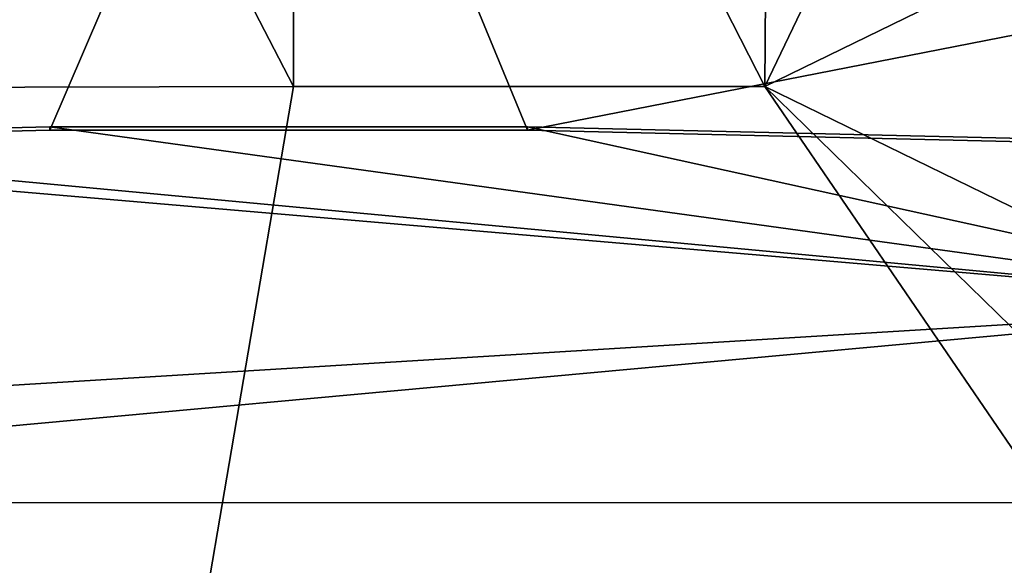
# Model space of a CAD drawing. Header units: millimetres. Extents: x -316 to 316, y -388 to 296.
# Tile 47 of 79: x -34 to 88, y 102 to 170. Entities that reach past the tile are written whole.
import ezdxf

# ---------------------------------------------------------------- set-up
doc = ezdxf.new("R2010")
doc.units = ezdxf.units.MM
doc.layers.add('Layer 01', color=7, linetype='Continuous', true_color=0x000000)

msp = doc.modelspace()

# ---------------------------------------------------------------- linework, layer by layer
at = {"layer": 'Layer 01'}
for points in [[(-0.003, 226, 396), (-107.165, 150.832, 398.55), (-115.304, 146.629, 398.692), (-127.008, 222.701, 396.112)], [(-98.694, 153.418, 398.462), (-107.165, 150.832, 398.55), (-0.003, 226, 396)], [(-90.318, 154.454, 398.427), (-98.694, 153.418, 398.462), (-0.003, 226, 396)], [(-30.11, 155.884, 398.378), (-90.318, 154.454, 398.427), (-0.003, 226, 396)], [(-30.11, 155.884, 398.378), (-0.003, 226, 396), (28.912, 155.897, 398.378)], [(28.912, 155.897, 398.378), (-0.003, 226, 396), (200.535, 189.471, 397.239)], [(-29.343, 217.963, 458.308), (-116.196, 160.996, 460.24), (0.002, 161.265, 460.231)], [(-72.743, 217.187, 458.335), (-116.196, 160.996, 460.24), (-29.343, 217.963, 458.308)], [(0.002, 218.107, 458.303), (-29.343, 217.963, 458.308), (0.002, 161.265, 460.231)], [(0.002, 161.265, 460.231), (58.262, 161.265, 460.231), (29.348, 217.963, 458.308), (0.002, 218.107, 458.303)], [(29.348, 217.963, 458.308), (58.262, 161.265, 460.231), (58.689, 217.497, 458.324)], [(84.866, 216.762, 458.349), (58.689, 217.497, 458.324), (58.262, 161.265, 460.231)], [(116.533, 189.7, 459.267), (84.866, 216.762, 458.349), (58.262, 161.265, 460.231)], [(90.322, 154.454, 398.427), (28.912, 155.897, 398.378), (200.535, 189.471, 397.239)], [(116.533, 189.7, 459.267), (58.262, 161.265, 460.231), (174.782, 104.423, 462.159)], [(-116.196, 160.996, 460.24), (-58.258, -179.789, 471.799), (0.002, 161.265, 460.231)], [(58.262, 161.265, 460.231), (0.002, 161.265, 460.231), (-58.258, -179.789, 471.799), (174.782, -9.262, 466.015)], [(58.262, 161.265, 460.231), (174.782, 47.581, 464.087), (174.782, 104.423, 462.159)], [(58.262, 161.265, 460.231), (174.782, -9.262, 466.015), (174.782, 47.581, 464.087)], [(-90.318, 154.861, 410.42), (-90.318, 154.454, 398.427), (-30.11, 155.884, 398.378), (-30.11, 156.291, 410.371)], [(-30.11, 156.291, 410.371), (128.822, 134.322, 411.116), (-90.318, 154.861, 410.42)], [(28.912, 155.897, 398.378), (28.912, 156.304, 410.371), (-30.11, 156.291, 410.371), (-30.11, 155.884, 398.378)], [(128.822, 134.322, 411.116), (-30.11, 156.291, 410.371), (28.912, 156.304, 410.371)], [(28.912, 156.304, 410.371), (28.912, 155.897, 398.378), (90.322, 154.454, 398.427), (90.322, 154.861, 410.42)], [(128.822, 134.322, 411.116), (28.912, 156.304, 410.371), (90.322, 154.861, 410.42)], [(128.822, 134.322, 411.116), (-98.694, 153.824, 410.455), (-90.318, 154.861, 410.42)], [(-136.598, 118.16, 411.665), (-98.694, 153.824, 410.455), (128.822, 134.322, 411.116)], [(138.147, 109.819, 411.947), (-138.138, 109.866, 411.946), (128.822, 134.322, 411.116)], [(-138.138, 109.866, 411.946), (-136.598, 118.16, 411.665), (128.822, 134.322, 411.116)], [(-161.311, -123.3, 419.854), (-138.138, 109.866, 411.946), (138.147, 109.819, 411.947), (161.316, -123.315, 419.855)]]:
    msp.add_3dface(points, dxfattribs=at)

doc.saveas('drawing.dxf')
